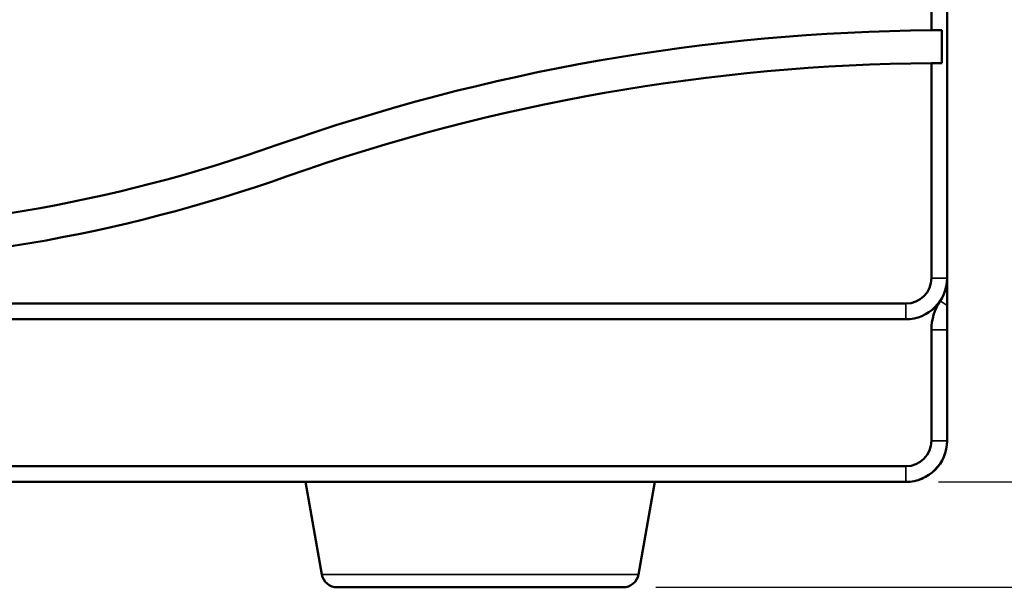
# Model space of a CAD drawing. Header units: inches. Extents: x 1.3 to 22.7, y 0.2 to 18.2.
# Tile 35 of 55: x 19.5 to 21.1, y 1.8 to 2.7. Entities that reach past the tile are written whole.
import ezdxf

# ---------------------------------------------------------------- set-up
doc = ezdxf.new("R2010")
doc.units = ezdxf.units.IN
doc.header["$LTSCALE"] = 0.833333
doc.header["$MEASUREMENT"] = 0
for name, color, linetype, lineweight in [('Dimension (ANSI)', 7, 'Continuous', 25), ('Visible (ANSI)', 7, 'Continuous', 50), ('Visible Narrow (ANSI)', 7, 'Continuous', 35)]:
    doc.layers.add(name, color=color, linetype=linetype, lineweight=lineweight)
doc.styles.add('Note Text (ANSI)', font='tahoma.ttf')
doc.dimstyles.new('Default (ANSI)', dxfattribs={"dimscale": 0.833333, "dimtxt": 0.2, "dimasz": 0.098425, "dimexe": 0.125, "dimexo": 0.0625, "dimgap": 0.031496, "dimtad": 0, "dimtih": 1, "dimtoh": 1, "dimrnd": 1e-08, "dimzin": 4, "dimdsep": 46, "dimtxsty": 'Note Text (ANSI)', "dimcen": 0.09, "dimdle": 0.393701, "dimclrd": 256, "dimclre": 256, "dimclrt": 256, "dimadec": 0, "dimazin": 1, "dimtfac": 1, "dimtofl": 0, "dimtmove": 0, "dimatfit": 3, "dimfxl": 0, "dimtolj": 1, "dimtzin": 4, "dimlwd": -1, "dimlwe": -1, "dimarcsym": 0})

# ---------------------------------------------------------------- blocks, each defined once
blk = doc.blocks.new('*D12')
at = {"layer": 'Defpoints', "color": 0}
for p in [(20.9405, 3.5176), (22.2529, 3.5176), (20.4884, 1.8283)]:
    blk.add_point(p, dxfattribs=at)
at = {"layer": 'Dimension (ANSI)'}
for p, q in [((20.9926, 3.5176), (22.357, 3.5176)), ((22.2529, 3.4356), (22.2529, 2.7348)), ((22.2529, 1.9103), (22.2529, 2.4643)), ((20.5405, 1.8283), (22.357, 1.8283))]:
    blk.add_line(p, q, dxfattribs=at)
for points in [[(22.2392, 3.4356), (22.2665, 3.4356), (22.2529, 3.5176)], [(22.2392, 1.9103), (22.2665, 1.9103), (22.2529, 1.8283)]]:
    blk.add_solid(points, dxfattribs=at)
at = {"layer": 'Dimension (ANSI)', "insert": (21.7971, 2.7086), "char_height": 0.166667, "attachment_point": 1, "style": 'Note Text (ANSI)'}
blk.add_mtext('\\A1;2.03 [51]', dxfattribs=at)
blk = doc.blocks.new('*D13')
at = {"layer": 'Defpoints', "color": 0}
for p in [(20.9405, 3.5176), (21.5888, 3.5176), (20.9405, 1.9968)]:
    blk.add_point(p, dxfattribs=at)
at = {"layer": 'Dimension (ANSI)'}
for p, q in [((20.9926, 3.5176), (21.693, 3.5176)), ((21.5888, 3.4356), (21.5888, 3.0758)), ((21.5888, 2.0788), (21.5888, 2.8053)), ((20.9926, 1.9968), (21.693, 1.9968))]:
    blk.add_line(p, q, dxfattribs=at)
for points in [[(21.5752, 3.4356), (21.6025, 3.4356), (21.5888, 3.5176)], [(21.5752, 2.0788), (21.6025, 2.0788), (21.5888, 1.9968)]]:
    blk.add_solid(points, dxfattribs=at)
at = {"layer": 'Dimension (ANSI)', "insert": (21.1397, 3.0496), "char_height": 0.166667, "attachment_point": 1, "style": 'Note Text (ANSI)'}
blk.add_mtext('\\A1;1.83 [46]', dxfattribs=at)

msp = doc.modelspace()

# ---------------------------------------------------------------- linework, layer by layer
at = {"layer": 'Visible (ANSI)'}
for p, q in [((20.98135, 3.45178), (20.98135, 2.71862)), ((21.00635, 2.32261), (21.00635, 3.45178)), ((20.99802, 2.7187), (20.99802, 2.6662)), ((20.98135, 2.66611), (20.98135, 2.32261)), ((20.94052, 2.28178), (15.32219, 2.28178)), ((15.32219, 2.25678), (20.94052, 2.25678)), ((20.98135, 2.06261), (20.98135, 2.23995)), ((21.00635, 2.23995), (21.00635, 2.06261)), ((21.00635, 2.06244), (21.00635, 2.06261)), ((15.32219, 2.02178), (20.94052, 2.02178)), ((20.94052, 1.99678), (15.32219, 1.99678)), ((20.0067, 1.84894), (19.98063, 1.99678)), ((20.51301, 1.84894), (20.53908, 1.99678)), ((20.94052, 1.99678), (20.94069, 1.99678)), ((20.48839, 1.82828), (20.03132, 1.82828))]:
    msp.add_line(p, q, dxfattribs=at)
for centre, radius, start, end in [((21.00635, -0.50045), 3.21917, 90.44496, 109.45816), ((21.00635, -0.50045), 3.21917, 90.14832, 90.44496), ((21.00635, -0.50045), 3.16667, 90.45234, 109.45816), ((21.00635, -0.50045), 3.16667, 90.15078, 90.45234), ((19.11868, 4.84256), 2.4475, 250.54184, 289.45816), ((19.11868, 4.84256), 2.5, 250.54184, 289.45816), ((20.94052, 2.32261), 0.04083, 270, 0), ((20.94052, 2.32261), 0.06583, 270, 0), ((21.06469, 2.23995), 0.08333, 146.3463, 180), ((20.94052, 2.06261), 0.06583, 270, 0), ((20.94052, 2.06261), 0.04083, 270, 0), ((20.94069, 2.06244), 0.06567, 270, 0), ((20.03132, 1.85328), 0.025, 190, 270), ((20.48839, 1.85328), 0.025, 270, 350)]:
    msp.add_arc(centre, radius, start, end, dxfattribs=at)
for points, weights in [([(21.00635, 2.32261), (21.00635, 2.3027), (21.00635, 2.27878)], [1, 1.06726891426, 1.03488034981]), ([(21.00635, 2.27878), (21.00635, 2.25759), (21.00635, 2.23995)], [1.04282232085, 1.07135635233, 1])]:
    msp.add_rational_spline(points, weights, degree=2, dxfattribs=at)
at = {"layer": 'Visible Narrow (ANSI)'}
for p, q in [((21.00635, 2.32261), (20.98135, 2.32261)), ((21.00635, 2.27878), (20.99532, 2.28613)), ((20.94052, 2.25678), (20.94052, 2.28178)), ((21.00635, 2.23995), (20.98135, 2.23995)), ((21.00635, 2.06261), (20.98135, 2.06261)), ((20.94052, 1.99678), (20.94052, 2.02178)), ((20.0067, 1.84894), (20.51301, 1.84894))]:
    msp.add_line(p, q, dxfattribs=at)

# ---------------------------------------------------------------- dimensions: what is measured, and where the dimension line sits
at = {"layer": 'Dimension (ANSI)'}
for base, p1, picture, middle in [((22.25286, 3.51761), (20.48839, 1.82828), '*D12', (22.25286, 2.59956)), ((21.58884, 3.51761), (20.94052, 1.99678), '*D13', (21.58884, 2.94056))]:
    dim = msp.add_linear_dim(base=base, p1=p1, p2=(20.94052, 3.51761), angle=90, dimstyle='Default (ANSI)', override={"dimdec": 2, "dimlfac": 1.2, "dimtp": 0, "dimtm": 0, "dimtdec": 2, "dimatfit": 1}, dxfattribs=at)
    dim.commit()
    dim.dimension.update_dxf_attribs({"geometry": picture, "text_midpoint": middle, "dimtype": 160})

doc.saveas('drawing.dxf')
